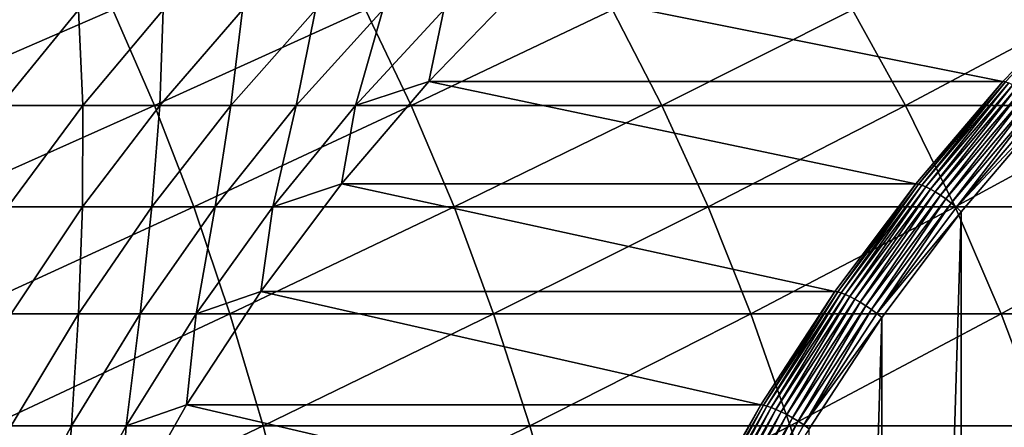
# Model space of a CAD drawing. Header units: metres. Extents: x 39 to 253, y -38 to 38.
# Tile 42 of 55: x 222 to 229, y 8 to 11. Entities that reach past the tile are written whole.
import ezdxf

# ---------------------------------------------------------------- set-up
doc = ezdxf.new("R2010")
doc.units = ezdxf.units.M
doc.layers.add('solid_26008053', color=7, linetype='CONTINUOUS')

msp = doc.modelspace()

# ---------------------------------------------------------------- linework, layer by layer
at = {"layer": 'solid_26008053'}
for points in [[(225.598816, 11.10417, -25.491432), (224.949738, 10.435238, -25.727674), (225.05452, 10.934529, -24.599173)], [(228.95137, 10.435238, -36.722076), (224.949738, 10.435238, -25.727674), (225.598816, 11.10417, -25.491432)], [(229.600449, 11.10417, -36.485836), (228.95137, 10.435238, -36.722076), (225.598816, 11.10417, -25.491432)], [(228.969925, 10.432669, -36.76527), (228.95137, 10.435238, -36.722076), (229.600449, 11.10417, -36.485836)], [(222.74733, 10.934529, 5.85558), (220.945694, 10.934529, 6.682394), (221.209839, 10.268207, 7.294127)], [(223.038895, 10.268207, 6.454725), (222.74733, 10.934529, 5.85558), (221.209839, 10.268207, 7.294127)], [(222.507935, 10.934529, -20.008007), (221.9655, 10.268207, -20.394978), (221.87764, 10.934529, -19.165504)], [(222.540039, 10.268207, -21.240196), (221.9655, 10.268207, -20.394978), (222.507935, 10.934529, -20.008007)], [(223.099442, 10.934529, -20.878183), (222.540039, 10.268207, -21.240196), (222.507935, 10.934529, -20.008007)], [(223.075729, 10.268207, -22.110563), (222.540039, 10.268207, -21.240196), (223.099442, 10.934529, -20.878183)], [(224.509659, 10.934529, 4.948037), (222.74733, 10.934529, 5.85558), (223.038895, 10.268207, 6.454725)], [(224.828064, 10.268207, 5.533366), (224.509659, 10.934529, 4.948037), (223.038895, 10.268207, 6.454725)], [(223.650955, 10.934529, -21.774252), (223.075729, 10.268207, -22.110563), (223.099442, 10.934529, -20.878183)], [(223.571457, 10.268207, -23.004293), (223.075729, 10.268207, -22.110563), (223.650955, 10.934529, -21.774252)], [(224.161316, 10.934529, -22.69437), (223.571457, 10.268207, -23.004293), (223.650955, 10.934529, -21.774252)], [(224.026199, 10.268207, -23.919552), (223.571457, 10.268207, -23.004293), (224.161316, 10.934529, -22.69437)], [(224.629486, 10.934529, -23.636656), (224.026199, 10.268207, -23.919552), (224.161316, 10.934529, -22.69437)], [(224.439041, 10.268207, -24.854462), (224.026199, 10.268207, -23.919552), (224.629486, 10.934529, -23.636656)], [(225.05452, 10.934529, -24.599173), (224.439041, 10.268207, -24.854462), (224.629486, 10.934529, -23.636656)], [(224.949738, 10.435238, -25.727674), (224.439041, 10.268207, -24.854462), (225.05452, 10.934529, -24.599173)], [(226.229095, 10.934529, 3.961629), (224.509659, 10.934529, 4.948037), (224.828064, 10.268207, 5.533366)], [(226.573669, 10.268207, 4.531941), (226.229095, 10.934529, 3.961629), (224.828064, 10.268207, 5.533366)], [(227.902115, 10.934529, 2.898377), (226.229095, 10.934529, 3.961629), (226.573669, 10.268207, 4.531941)], [(228.272156, 10.268207, 3.452502), (227.902115, 10.934529, 2.898377), (226.573669, 10.268207, 4.531941)], [(229.525269, 10.934529, 1.760464), (227.902115, 10.934529, 2.898377), (228.272156, 10.268207, 3.452502)], [(229.920029, 10.268207, 2.297265), (229.525269, 10.934529, 1.760464), (228.272156, 10.268207, 3.452502)], [(224.949738, 10.435238, -25.727674), (224.34227, 9.723426, -25.948772), (224.439041, 10.268207, -24.854462)], [(228.343918, 9.723426, -36.943176), (224.34227, 9.723426, -25.948772), (224.949738, 10.435238, -25.727674)], [(228.95137, 10.435238, -36.722076), (228.343918, 9.723426, -36.943176), (224.949738, 10.435238, -25.727674)], [(228.36261, 9.721032, -36.986317), (228.343918, 9.723426, -36.943176), (228.95137, 10.435238, -36.722076)], [(228.36261, 9.721032, -36.986317), (228.95137, 10.435238, -36.722076), (228.969925, 10.432669, -36.76527)], [(228.36261, 9.721032, -36.986317), (228.969925, 10.432669, -36.76527), (228.386154, 9.713899, -37.026505)], [(228.969925, 10.432669, -36.76527), (228.993011, 10.425014, -36.805622), (228.386154, 9.713899, -37.026505)], [(228.386154, 9.713899, -37.026505), (228.993011, 10.425014, -36.805622), (228.413956, 9.702203, -37.062714)], [(228.993011, 10.425014, -36.805622), (229.020081, 10.412461, -36.842098), (228.413956, 9.702203, -37.062714)], [(228.413956, 9.702203, -37.062714), (229.020081, 10.412461, -36.842098), (228.445313, 9.686232, -37.094044)], [(229.020081, 10.412461, -36.842098), (229.050461, 10.395322, -36.873791), (228.445313, 9.686232, -37.094044)], [(228.445313, 9.686232, -37.094044), (229.050461, 10.395322, -36.873791), (228.479477, 9.666381, -37.119724)], [(229.050461, 10.395322, -36.873791), (229.083374, 10.374018, -36.899921), (228.479477, 9.666381, -37.119724)], [(228.479477, 9.666381, -37.119724), (229.083374, 10.374018, -36.899921), (228.515594, 9.64314, -37.139118)], [(229.083374, 10.374018, -36.899921), (229.118042, 10.349074, -36.919846), (228.515594, 9.64314, -37.139118)], [(228.515594, 9.64314, -37.139118), (229.118042, 10.349074, -36.919846), (228.552765, 9.617081, -37.151752)], [(229.118042, 10.349074, -36.919846), (229.15358, 10.321108, -36.933075), (228.552765, 9.617081, -37.151752)], [(228.552765, 9.617081, -37.151752), (229.15358, 10.321108, -36.933075), (228.590073, 9.588848, -37.157314)], [(229.15358, 10.321108, -36.933075), (229.189133, 10.290809, -36.939278), (228.590073, 9.588848, -37.157314)], [(223.038895, 10.268207, 6.454725), (221.209839, 10.268207, 7.294127), (221.456863, 9.561359, 7.866241)], [(223.311569, 9.561359, 7.015068), (223.038895, 10.268207, 6.454725), (221.456863, 9.561359, 7.866241)], [(222.540039, 10.268207, -21.240196), (222.016876, 9.561359, -21.578764), (221.9655, 10.268207, -20.394978)], [(222.53775, 9.561359, -22.425095), (222.016876, 9.561359, -21.578764), (222.540039, 10.268207, -21.240196)], [(223.075729, 10.268207, -22.110563), (222.53775, 9.561359, -22.425095), (222.540039, 10.268207, -21.240196)], [(223.019791, 9.561359, -23.294142), (222.53775, 9.561359, -22.425095), (223.075729, 10.268207, -22.110563)], [(223.571457, 10.268207, -23.004293), (223.019791, 9.561359, -23.294142), (223.075729, 10.268207, -22.110563)], [(223.461975, 9.561359, -24.184126), (223.019791, 9.561359, -23.294142), (223.571457, 10.268207, -23.004293)], [(224.828064, 10.268207, 5.533366), (223.038895, 10.268207, 6.454725), (223.311569, 9.561359, 7.015068)], [(225.125839, 9.561359, 6.080787), (224.828064, 10.268207, 5.533366), (223.311569, 9.561359, 7.015068)], [(224.026199, 10.268207, -23.919552), (223.461975, 9.561359, -24.184126), (223.571457, 10.268207, -23.004293)], [(223.863419, 9.561359, -25.093218), (223.461975, 9.561359, -24.184126), (224.026199, 10.268207, -23.919552)], [(224.439041, 10.268207, -24.854462), (223.863419, 9.561359, -25.093218), (224.026199, 10.268207, -23.919552)], [(224.34227, 9.723426, -25.948772), (223.863419, 9.561359, -25.093218), (224.439041, 10.268207, -24.854462)], [(226.573669, 10.268207, 4.531941), (224.828064, 10.268207, 5.533366), (225.125839, 9.561359, 6.080787)], [(226.895935, 9.561359, 5.065317), (226.573669, 10.268207, 4.531941), (225.125839, 9.561359, 6.080787)], [(228.272156, 10.268207, 3.452502), (226.573669, 10.268207, 4.531941), (226.895935, 9.561359, 5.065317)], [(228.61824, 9.561359, 3.97074), (228.272156, 10.268207, 3.452502), (226.895935, 9.561359, 5.065317)], [(229.920029, 10.268207, 2.297265), (228.272156, 10.268207, 3.452502), (228.61824, 9.561359, 3.97074)], [(228.590073, 9.588848, -37.157314), (229.189133, 10.290809, -36.939278), (228.626617, 9.559137, -37.155666)], [(230.289215, 9.561359, 2.799302), (229.920029, 10.268207, 2.297265), (228.61824, 9.561359, 3.97074)], [(229.189133, 10.290809, -36.939278), (229.223816, 10.258923, -36.938301), (228.626617, 9.559137, -37.155666)], [(228.626617, 9.559137, -37.155666), (229.223816, 10.258923, -36.938301), (229.255417, 10.225358, -36.930668)], [(228.626617, 9.559137, -37.155666), (229.255417, 10.225358, -36.930668), (228.66011, 9.527623, -37.147343)], [(229.255417, 10.225358, -36.930668), (229.255417, -10.225359, -36.930668), (228.66011, -9.527624, -37.147343)], [(228.66011, 9.527623, -37.147343), (229.255417, 10.225358, -36.930668), (228.66011, -9.527624, -37.147343)], [(224.34227, 9.723426, -25.948772), (223.778915, 8.971658, -26.15382), (223.863419, 9.561359, -25.093218)], [(227.780548, 8.971658, -37.148224), (223.778915, 8.971658, -26.15382), (224.34227, 9.723426, -25.948772)], [(228.343918, 9.723426, -36.943176), (227.780548, 8.971658, -37.148224), (224.34227, 9.723426, -25.948772)], [(227.799377, 8.969449, -37.191311), (227.780548, 8.971658, -37.148224), (228.343918, 9.723426, -36.943176)], [(227.799377, 8.969449, -37.191311), (228.343918, 9.723426, -36.943176), (228.36261, 9.721032, -36.986317)], [(227.799377, 8.969449, -37.191311), (228.36261, 9.721032, -36.986317), (227.823349, 8.962867, -37.23135)], [(228.36261, 9.721032, -36.986317), (228.386154, 9.713899, -37.026505), (227.823349, 8.962867, -37.23135)], [(227.823349, 8.962867, -37.23135), (228.386154, 9.713899, -37.026505), (227.851822, 8.952075, -37.267311)], [(228.386154, 9.713899, -37.026505), (228.413956, 9.702203, -37.062714), (227.851822, 8.952075, -37.267311)], [(227.851822, 8.952075, -37.267311), (228.413956, 9.702203, -37.062714), (227.884109, 8.93734, -37.298306)], [(228.413956, 9.702203, -37.062714), (228.445313, 9.686232, -37.094044), (227.884109, 8.93734, -37.298306)], [(227.884109, 8.93734, -37.298306), (228.445313, 9.686232, -37.094044), (227.919418, 8.919024, -37.323566)], [(228.445313, 9.686232, -37.094044), (228.479477, 9.666381, -37.119724), (227.919418, 8.919024, -37.323566)], [(227.919418, 8.919024, -37.323566), (228.479477, 9.666381, -37.119724), (227.956879, 8.897579, -37.342472)], [(228.479477, 9.666381, -37.119724), (228.515594, 9.64314, -37.139118), (227.956879, 8.897579, -37.342472)], [(227.956879, 8.897579, -37.342472), (228.515594, 9.64314, -37.139118), (227.99556, 8.873535, -37.354557)], [(228.515594, 9.64314, -37.139118), (228.552765, 9.617081, -37.151752), (227.99556, 8.873535, -37.354557)], [(227.99556, 8.873535, -37.354557), (228.552765, 9.617081, -37.151752), (228.034515, 8.847485, -37.359524)], [(228.552765, 9.617081, -37.151752), (228.590073, 9.588848, -37.157314), (228.034515, 8.847485, -37.359524)], [(223.311569, 9.561359, 7.015068), (221.456863, 9.561359, 7.866241), (221.685822, 8.816779, 8.396481)], [(223.564301, 8.816779, 7.534396), (223.311569, 9.561359, 7.015068), (221.685822, 8.816779, 8.396481)], [(222.53775, 9.561359, -22.425095), (222.039169, 8.816779, -22.716604), (222.016876, 9.561359, -21.578764)], [(222.508514, 8.816779, -23.562777), (222.039169, 8.816779, -22.716604), (222.53775, 9.561359, -22.425095)], [(223.019791, 9.561359, -23.294142), (222.508514, 8.816779, -23.562777), (222.53775, 9.561359, -22.425095)], [(222.939056, 8.816779, -24.429335), (222.508514, 8.816779, -23.562777), (223.019791, 9.561359, -23.294142)], [(223.461975, 9.561359, -24.184126), (222.939056, 8.816779, -24.429335), (223.019791, 9.561359, -23.294142)], [(223.329941, 8.816779, -25.314497), (222.939056, 8.816779, -24.429335), (223.461975, 9.561359, -24.184126)], [(225.125839, 9.561359, 6.080787), (223.311569, 9.561359, 7.015068), (223.564301, 8.816779, 7.534396)], [(223.863419, 9.561359, -25.093218), (223.329941, 8.816779, -25.314497), (223.461975, 9.561359, -24.184126)], [(223.778915, 8.971658, -26.15382), (223.329941, 8.816779, -25.314497), (223.863419, 9.561359, -25.093218)], [(225.40181, 8.816779, 6.58814), (225.125839, 9.561359, 6.080787), (223.564301, 8.816779, 7.534396)], [(226.895935, 9.561359, 5.065317), (225.125839, 9.561359, 6.080787), (225.40181, 8.816779, 6.58814)], [(227.194595, 8.816779, 5.559653), (226.895935, 9.561359, 5.065317), (225.40181, 8.816779, 6.58814)], [(228.61824, 9.561359, 3.97074), (226.895935, 9.561359, 5.065317), (227.194595, 8.816779, 5.559653)], [(228.93898, 8.816779, 4.451046), (228.61824, 9.561359, 3.97074), (227.194595, 8.816779, 5.559653)], [(228.034515, 8.847485, -37.359524), (228.590073, 9.588848, -37.157314), (228.072769, 8.820071, -37.357246)], [(228.590073, 9.588848, -37.157314), (228.626617, 9.559137, -37.155666), (228.072769, 8.820071, -37.357246)], [(228.072769, 8.820071, -37.357246), (228.626617, 9.559137, -37.155666), (228.66011, 9.527623, -37.147343)], [(230.289215, 9.561359, 2.799302), (228.61824, 9.561359, 3.97074), (228.93898, 8.816779, 4.451046)], [(230.631378, 8.816779, 3.264592), (230.289215, 9.561359, 2.799302), (228.93898, 8.816779, 4.451046)], [(228.072769, 8.820071, -37.357246), (228.66011, 9.527623, -37.147343), (228.108032, 8.790725, -37.348282)], [(228.66011, 9.527623, -37.147343), (228.66011, -9.527624, -37.147343), (228.108032, -8.790726, -37.348282)], [(228.108032, 8.790725, -37.348282), (228.66011, 9.527623, -37.147343), (228.108032, -8.790726, -37.348282)], [(223.778915, 8.971658, -26.15382), (223.261978, 8.183023, -26.34197), (223.329941, 8.816779, -25.314497)], [(227.263611, 8.183023, -37.336372), (223.261978, 8.183023, -26.34197), (223.778915, 8.971658, -26.15382)], [(227.780548, 8.971658, -37.148224), (227.263611, 8.183023, -37.336372), (223.778915, 8.971658, -26.15382)], [(227.282562, 8.181008, -37.379414), (227.263611, 8.183023, -37.336372), (227.780548, 8.971658, -37.148224)], [(227.282562, 8.181008, -37.379414), (227.780548, 8.971658, -37.148224), (227.799377, 8.969449, -37.191311)], [(227.282562, 8.181008, -37.379414), (227.799377, 8.969449, -37.191311), (227.3069, 8.175006, -37.419319)], [(227.799377, 8.969449, -37.191311), (227.823349, 8.962867, -37.23135), (227.3069, 8.175006, -37.419319)], [(227.3069, 8.175006, -37.419319), (227.823349, 8.962867, -37.23135), (227.335999, 8.165162, -37.455051)], [(227.823349, 8.962867, -37.23135), (227.851822, 8.952075, -37.267311), (227.335999, 8.165162, -37.455051)], [(227.335999, 8.165162, -37.455051), (227.851822, 8.952075, -37.267311), (227.369141, 8.151722, -37.485737)], [(227.851822, 8.952075, -37.267311), (227.884109, 8.93734, -37.298306), (227.369141, 8.151722, -37.485737)], [(227.369141, 8.151722, -37.485737), (227.884109, 8.93734, -37.298306), (227.405518, 8.135015, -37.510612)], [(227.884109, 8.93734, -37.298306), (227.919418, 8.919024, -37.323566), (227.405518, 8.135015, -37.510612)], [(227.405518, 8.135015, -37.510612), (227.919418, 8.919024, -37.323566), (227.444214, 8.115457, -37.529072)], [(227.919418, 8.919024, -37.323566), (227.956879, 8.897579, -37.342472), (227.444214, 8.115457, -37.529072)], [(227.444214, 8.115457, -37.529072), (227.956879, 8.897579, -37.342472), (227.484283, 8.093526, -37.540649)], [(227.956879, 8.897579, -37.342472), (227.99556, 8.873535, -37.354557), (227.484283, 8.093526, -37.540649)], [(227.484283, 8.093526, -37.540649), (227.99556, 8.873535, -37.354557), (227.524734, 8.069766, -37.545071)], [(227.99556, 8.873535, -37.354557), (228.034515, 8.847485, -37.359524), (227.524734, 8.069766, -37.545071)], [(223.564301, 8.816779, 7.534396), (221.685822, 8.816779, 8.396481), (221.895782, 8.037402, 8.882751)], [(223.796066, 8.037402, 8.01066), (223.564301, 8.816779, 7.534396), (221.895782, 8.037402, 8.882751)], [(222.508514, 8.816779, -23.562777), (222.039627, 8.037402, -23.809135), (222.039169, 8.816779, -22.716604)], [(222.459503, 8.037402, -24.654209), (222.039627, 8.037402, -23.809135), (222.508514, 8.816779, -23.562777)], [(222.939056, 8.816779, -24.429335), (222.459503, 8.037402, -24.654209), (222.508514, 8.816779, -23.562777)], [(222.840683, 8.037402, -25.517427), (222.459503, 8.037402, -24.654209), (222.939056, 8.816779, -24.429335)], [(223.329941, 8.816779, -25.314497), (222.840683, 8.037402, -25.517427), (222.939056, 8.816779, -24.429335)], [(223.261978, 8.183023, -26.34197), (222.840683, 8.037402, -25.517427), (223.329941, 8.816779, -25.314497)], [(225.40181, 8.816779, 6.58814), (223.564301, 8.816779, 7.534396), (223.796066, 8.037402, 8.01066)], [(225.654907, 8.037402, 7.053421), (225.40181, 8.816779, 6.58814), (223.796066, 8.037402, 8.01066)], [(227.194595, 8.816779, 5.559653), (225.40181, 8.816779, 6.58814), (225.654907, 8.037402, 7.053421)], [(227.468506, 8.037402, 6.012998), (227.194595, 8.816779, 5.559653), (225.654907, 8.037402, 7.053421)], [(228.93898, 8.816779, 4.451046), (227.194595, 8.816779, 5.559653), (227.468506, 8.037402, 6.012998)], [(229.233124, 8.037402, 4.891523), (228.93898, 8.816779, 4.451046), (227.468506, 8.037402, 6.012998)], [(227.524734, 8.069766, -37.545071), (228.034515, 8.847485, -37.359524), (227.564575, 8.044762, -37.542217)], [(228.034515, 8.847485, -37.359524), (228.072769, 8.820071, -37.357246), (227.564575, 8.044762, -37.542217)], [(227.564575, 8.044762, -37.542217), (228.072769, 8.820071, -37.357246), (228.108032, 8.790725, -37.348282)], [(227.564575, 8.044762, -37.542217), (228.108032, 8.790725, -37.348282), (227.60144, 8.01766, -37.532669)], [(228.108032, 8.790725, -37.348282), (228.108032, -8.790726, -37.348282), (227.60144, -8.017661, -37.532669)], [(227.60144, 8.01766, -37.532669), (228.108032, 8.790725, -37.348282), (227.60144, -8.017661, -37.532669)], [(230.631378, 8.816779, 3.264592), (228.93898, 8.816779, 4.451046), (229.233124, 8.037402, 4.891523)], [(223.261978, 8.183023, -26.34197), (222.793579, 7.360763, -26.512453), (222.840683, 8.037402, -25.517427)], [(226.795212, 7.360763, -37.506859), (222.793579, 7.360763, -26.512453), (223.261978, 8.183023, -26.34197)], [(227.263611, 8.183023, -37.336372), (226.795212, 7.360763, -37.506859), (223.261978, 8.183023, -26.34197)], [(226.814285, 7.358951, -37.549858), (226.795212, 7.360763, -37.506859), (227.263611, 8.183023, -37.336372)], [(226.814285, 7.358951, -37.549858), (227.263611, 8.183023, -37.336372), (227.282562, 8.181008, -37.379414)], [(226.814285, 7.358951, -37.549858), (227.282562, 8.181008, -37.379414), (226.838974, 7.353551, -37.589634)], [(227.282562, 8.181008, -37.379414), (227.3069, 8.175006, -37.419319), (226.838974, 7.353551, -37.589634)], [(226.838974, 7.353551, -37.589634), (227.3069, 8.175006, -37.419319), (226.868622, 7.344697, -37.625164)], [(227.3069, 8.175006, -37.419319), (227.335999, 8.165162, -37.455051), (226.868622, 7.344697, -37.625164)], [(226.868622, 7.344697, -37.625164), (227.335999, 8.165162, -37.455051), (226.902542, 7.332607, -37.655567)], [(227.335999, 8.165162, -37.455051), (227.369141, 8.151722, -37.485737), (226.902542, 7.332607, -37.655567)], [(226.902542, 7.332607, -37.655567), (227.369141, 8.151722, -37.485737), (226.939865, 7.317579, -37.680096)], [(227.369141, 8.151722, -37.485737), (227.405518, 8.135015, -37.510612), (226.939865, 7.317579, -37.680096)], [(226.939865, 7.317579, -37.680096), (227.405518, 8.135015, -37.510612), (226.979675, 7.299985, -37.698147)], [(227.405518, 8.135015, -37.510612), (227.444214, 8.115457, -37.529072), (226.979675, 7.299985, -37.698147)], [(226.979675, 7.299985, -37.698147), (227.444214, 8.115457, -37.529072), (227.020996, 7.280259, -37.70927)], [(227.444214, 8.115457, -37.529072), (227.484283, 8.093526, -37.540649), (227.020996, 7.280259, -37.70927)], [(223.796066, 8.037402, 8.01066), (221.895782, 8.037402, 8.882751), (222.085938, 7.226305, 9.323133)], [(222.459503, 8.037402, -24.654209), (222.025208, 7.226305, -24.857864), (222.039627, 8.037402, -23.809135)], [(222.397614, 7.226305, -25.70121), (222.025208, 7.226305, -24.857864), (222.459503, 8.037402, -24.654209)], [(224.005966, 7.226305, 8.44198), (223.796066, 8.037402, 8.01066), (222.085938, 7.226305, 9.323133)], [(222.840683, 8.037402, -25.517427), (222.397614, 7.226305, -25.70121), (222.459503, 8.037402, -24.654209)], [(222.793579, 7.360763, -26.512453), (222.397614, 7.226305, -25.70121), (222.840683, 8.037402, -25.517427)], [(225.654907, 8.037402, 7.053421), (223.796066, 8.037402, 8.01066), (224.005966, 7.226305, 8.44198)], [(225.884125, 7.226305, 7.474796), (225.654907, 8.037402, 7.053421), (224.005966, 7.226305, 8.44198)], [(227.468506, 8.037402, 6.012998), (225.654907, 8.037402, 7.053421), (225.884125, 7.226305, 7.474796)], [(227.716553, 7.226305, 6.423562), (227.468506, 8.037402, 6.012998), (225.884125, 7.226305, 7.474796)], [(227.020996, 7.280259, -37.70927), (227.484283, 8.093526, -37.540649), (227.06282, 7.258886, -37.713192)], [(227.484283, 8.093526, -37.540649), (227.524734, 8.069766, -37.545071), (227.06282, 7.258886, -37.713192)], [(227.06282, 7.258886, -37.713192), (227.524734, 8.069766, -37.545071), (227.10408, 7.236395, -37.70982)], [(227.524734, 8.069766, -37.545071), (227.564575, 8.044762, -37.542217), (227.10408, 7.236395, -37.70982)], [(227.10408, 7.236395, -37.70982), (227.564575, 8.044762, -37.542217), (227.60144, 8.01766, -37.532669)], [(229.233124, 8.037402, 4.891523), (227.468506, 8.037402, 6.012998), (227.716553, 7.226305, 6.423562)], [(229.499527, 7.226305, 5.290434), (229.233124, 8.037402, 4.891523), (227.716553, 7.226305, 6.423562)]]:
    msp.add_3dface(points, dxfattribs=at)

doc.saveas('drawing.dxf')
